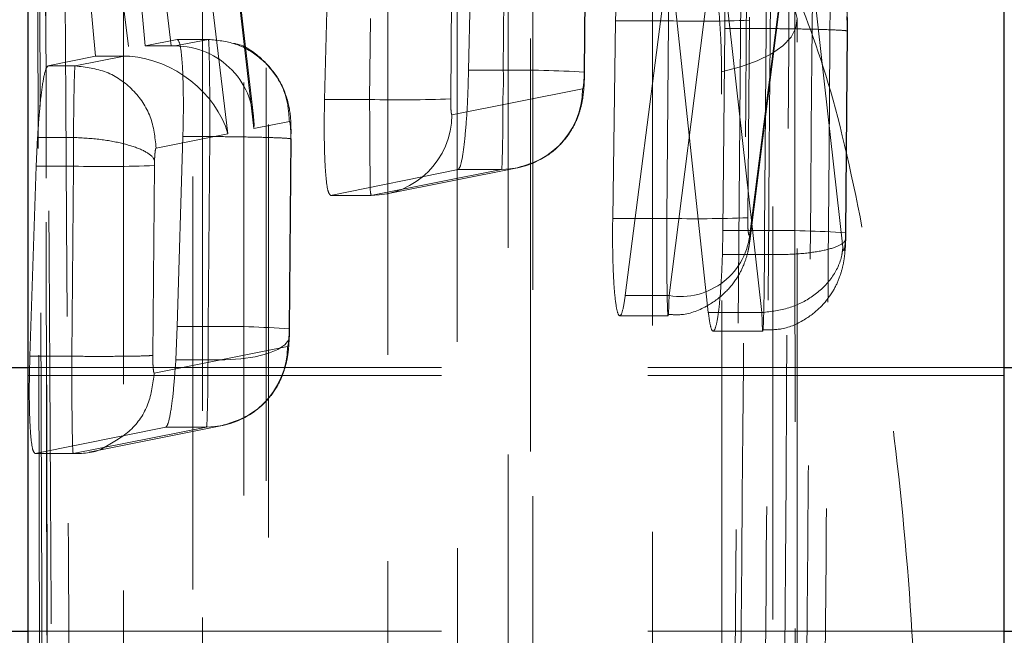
# Model space of a CAD drawing. Header units: millimetres. Extents: x 31 to 337, y 71 to 279.
# Tile 16 of 28: x 314.67 to 317.7, y 226.26 to 228.15. Entities that reach past the tile are written whole.
import ezdxf

# ---------------------------------------------------------------- set-up
doc = ezdxf.new("R2010")
doc.units = ezdxf.units.MM
doc.linetypes.add('HIDDEN', pattern=[1.905, 1.27, -0.635])

msp = doc.modelspace()

# ---------------------------------------------------------------- linework, layer by layer
at = {"color": 7, "linetype": 'Continuous', "lineweight": 25}
for p, q in [((314.6997, 223.2614), (314.6997, 237.2603)), ((317.6997, 223.2614), (317.6997, 237.2603)), ((312.2997, 227.0853), (314.6997, 227.0853)), ((317.6997, 227.0853), (317.9997, 227.0853)), ((314.5497, 226.2738), (314.6997, 226.2738)), ((317.6997, 226.2738), (317.9997, 226.2738))]:
    msp.add_line(p, q, dxfattribs=at)
at = {"color": 7, "linetype": 'HIDDEN', "lineweight": 18}
for p, q in [((315.2356, 235.8414), (315.2356, 221.8435)), ((316.9238, 232.3012), (316.8704, 225.891)), ((315.6107, 227.9092), (315.6636, 230.0632)), ((315.7674, 230.0632), (315.7493, 227.9092)), ((315.9983, 227.9111), (316.0164, 230.0644)), ((315.3136, 227.8041), (315.1053, 229.5371)), ((314.9069, 228.0426), (314.7887, 229.3334)), ((314.8562, 229.3334), (315.0114, 228.0421)), ((317.0664, 228.6713), (316.9186, 227.5029)), ((317.2039, 227.4548), (317.0664, 228.6713)), ((316.9176, 227.474), (317.0634, 228.6263)), ((315.0263, 228.4436), (315.0594, 228.074)), ((315.1393, 228.074), (315.0965, 228.4436)), ((315.3214, 228.4448), (315.3937, 227.8201)), ((315.3922, 227.8584), (315.3244, 228.4442)), ((316.6709, 228.363), (316.5349, 227.3061)), ((316.6696, 227.3061), (316.8033, 228.363)), ((316.7902, 227.2539), (316.6709, 228.363)), ((316.8295, 228.3639), (316.9549, 227.2539)), ((316.0605, 228.353), (316.0533, 227.9996)), ((316.1597, 227.9996), (316.1626, 228.353)), ((316.4117, 228.3462), (316.4087, 227.9935)), ((316.4097, 227.9938), (316.4126, 228.3466)), ((316.5052, 228.1511), (316.5065, 228.2079)), ((316.4963, 227.5435), (316.5052, 228.1511)), ((316.6674, 228.1511), (316.5052, 228.1511)), ((316.6674, 228.1511), (316.6623, 227.5435)), ((316.9113, 227.5454), (316.9164, 228.1528)), ((316.9164, 228.1528), (316.9166, 228.1629)), ((316.8413, 228.1276), (316.8352, 227.5059)), ((316.9682, 228.1276), (316.8413, 228.1276)), ((316.9629, 227.5059), (316.9682, 228.1276)), ((316.9682, 228.1276), (316.9682, 228.1276)), ((317.2172, 228.119), (317.212, 227.4991)), ((317.2129, 227.4995), (317.2182, 228.1196)), ((315.0594, 228.074), (315.158, 228.0942)), ((315.2536, 228.0942), (315.1519, 228.074)), ((315.2536, 228.0942), (315.158, 228.0942)), ((315.2537, 228.0943), (315.1584, 228.0943)), ((315.2536, 228.0942), (315.2536, 228.0942)), ((315.1393, 228.074), (315.0594, 228.074)), ((314.7606, 228.0126), (314.9069, 228.0426)), ((314.9948, 228.0426), (314.844, 228.0126)), ((314.9948, 228.0426), (314.9069, 228.0426)), ((314.8439, 228.0126), (314.7606, 228.0126)), ((314.844, 228.0126), (314.8439, 228.0126)), ((316.1597, 227.9996), (316.0533, 227.9996)), ((316.4039, 227.9419), (316.0023, 227.8619)), ((315.7493, 227.9092), (315.6107, 227.9092)), ((315.3937, 227.8201), (315.5026, 227.8418)), ((314.7245, 227.7041), (314.7286, 227.7928)), ((314.8391, 227.7928), (314.7286, 227.7928)), ((314.8391, 227.7928), (314.8391, 227.7928)), ((315.093, 227.7601), (315.3136, 227.8041)), ((315.1753, 227.7954), (315.1581, 227.2109)), ((315.258, 227.7954), (315.1753, 227.7954)), ((315.2531, 227.2109), (315.258, 227.7954)), ((315.507, 227.7874), (315.5021, 227.2035)), ((315.5031, 227.2039), (315.508, 227.7879)), ((315.0878, 227.7063), (315.0881, 227.7213)), ((314.7051, 227.1195), (314.7245, 227.7041)), ((314.8388, 227.7041), (314.7245, 227.7041)), ((314.8388, 227.7041), (314.8339, 227.1195)), ((315.0829, 227.1222), (315.0878, 227.7063)), ((316.0213, 227.6944), (315.6291, 227.6145)), ((315.7533, 227.6145), (316.1548, 227.6944)), ((315.8022, 227.6192), (316.2037, 227.6992)), ((316.1548, 227.6944), (316.0213, 227.6944)), ((315.6287, 227.6144), (315.7532, 227.6144)), ((315.7533, 227.6145), (315.6291, 227.6145)), ((316.6623, 227.5435), (316.4963, 227.5435)), ((316.8352, 227.5059), (316.8337, 227.4327)), ((316.9629, 227.5059), (316.8352, 227.5059)), ((317.212, 227.4991), (317.2117, 227.4873)), ((316.9627, 227.4327), (316.8337, 227.4327)), ((316.9628, 227.4326), (316.9627, 227.4327)), ((316.6696, 227.3061), (316.5349, 227.3061)), ((316.518, 227.2443), (316.6666, 227.2443)), ((316.9548, 227.2539), (316.7902, 227.2539)), ((316.9549, 227.2539), (316.9548, 227.2539)), ((315.1581, 227.2109), (315.1535, 227.1082)), ((315.2531, 227.2109), (315.1581, 227.2109)), ((315.5021, 227.2035), (315.5017, 227.1868)), ((316.805, 227.1972), (316.9575, 227.1972)), ((315.4969, 227.1494), (315.0873, 227.0678)), ((314.8339, 227.1195), (314.7051, 227.1195)), ((314.6997, 227.0853), (317.6997, 227.0853)), ((315.2527, 227.1082), (315.1535, 227.1082)), ((314.6997, 227.0603), (317.6997, 227.0603)), ((314.8871, 226.8251), (315.2967, 226.9067)), ((315.1226, 226.9019), (314.7212, 226.8203)), ((314.8382, 226.8203), (315.2478, 226.9019)), ((315.2478, 226.9019), (315.1226, 226.9019)), ((314.7209, 226.8203), (314.8382, 226.8203)), ((314.8382, 226.8203), (314.7212, 226.8203)), ((314.8383, 226.8203), (314.8382, 226.8203)), ((314.6997, 226.2738), (317.6997, 226.2738))]:
    msp.add_line(p, q, dxfattribs=at)
at = {"color": 7, "linetype": 'HIDDEN', "lineweight": 18, "flags": 128}
for points in [[(314.7396, 223.9482), (314.7379, 224.6791), (314.7312, 227.6028), (314.719, 233.3186)], [(314.7441, 233.2467), (314.7454, 232.5157), (314.7507, 229.592), (314.7619, 223.8697)], [(314.993, 232.1137), (314.9929, 231.3829), (314.9927, 228.4599), (314.9923, 223.025)], [(315.3622, 222.8811), (315.3623, 223.6118), (315.3625, 226.5349), (315.3629, 231.9697)], [(315.4314, 231.8167), (315.4313, 231.086), (315.4312, 228.1629), (315.4308, 222.7847)], [(315.4378, 222.7521), (315.4382, 229.0745), (315.4383, 231.7841)], [(315.2056, 222.5921), (315.2056, 223.3229), (315.2058, 226.246), (315.2061, 231.6242)], [(315.8056, 230.299), (315.8056, 229.5682), (315.8056, 226.6451), (315.8056, 221.8818)], [(316.1755, 221.7379), (316.1755, 222.4687), (316.1755, 225.3917), (316.1755, 230.155)], [(316.244, 230.0021), (316.244, 229.2713), (316.244, 226.3482), (316.2441, 221.6415)], [(316.251, 221.6089), (316.251, 227.4613), (316.2509, 229.9695)], [(316.0189, 221.4489), (316.0188, 222.1797), (316.0188, 225.1028), (316.0187, 229.8095)], [(316.6181, 228.4843), (316.6182, 227.7535), (316.6185, 224.8304), (316.6189, 220.7386)], [(316.9889, 220.5947), (316.9888, 221.3255), (316.9884, 224.2485), (316.988, 228.3404)], [(317.0564, 228.1874), (317.0633, 228.1585), (317.0592, 228.1295), (317.0443, 228.1012), (317.019, 228.0744), (316.984, 228.0497), (316.9402, 228.0278), (316.8888, 228.0093), (316.8311, 227.9948)], [(317.0564, 228.1874), (317.0565, 227.4566), (317.0569, 224.5336), (317.0574, 220.4984)], [(317.0644, 220.4657), (317.0637, 225.8481), (317.0634, 228.1548)], [(316.8322, 220.3058), (316.8321, 221.0365), (316.8317, 223.9596), (316.8311, 227.9948)], [(315.5017, 227.1868), (315.5005, 227.1701), (315.4888, 227.1543), (315.4671, 227.1399), (315.4363, 227.1277), (315.3977, 227.118), (315.3529, 227.1114), (315.3039, 227.1081), (315.2527, 227.1082)]]:
    msp.add_lwpolyline(points, dxfattribs=at)
at = {"color": 7, "linetype": 'HIDDEN', "lineweight": 18}
for centre, radius, start, end in [((316.7604, 232.6303), 4.4802, 268.8103, 271.9954), ((316.1993, 224.5067), 3.4931, 86.5632, 90.6499), ((316.1548, 227.9435), 0.249, 270.0035, 359.6446), ((315.8409, 232.251), 4.3428, 268.7912, 272.0771), ((315.7533, 227.8635), 0.249, 270.0021, 359.6428), ((314.9276, 231.773), 4.0699, 268.7491, 272.2555), ((316.7544, 231.9349), 4.3923, 268.7981, 272.047), ((316.7048, 227.5175), 0.2142, 260.5263, 356.0964), ((317.0084, 224.607), 2.8993, 85.9747, 90.8992), ((315.302, 224.6475), 2.5639, 85.5225, 91.0919), ((315.2478, 227.1509), 0.249, 270.0037, 359.6446)]:
    msp.add_arc(centre, radius, start, end, dxfattribs=at)
for centre, major_axis, ratio, start_param, end_param in [((316.6723, 228.1562), (0.0006, 0.3056), 0.016085, 1.401137, 1.587743), ((315.1165, 228.0665), (0.2516, 0.0007), 0.029638, 1.429486, 1.479882), ((315.1447, 227.8226), (0.1494, 0.2052), 0.971756, 5.318324, 6.897474), ((315.0262, 227.7989), (0.2117, -0.1576), 0.877954, 2.207896, 2.273933), ((315.0646, 227.8066), (0.227, -0.1645), 0.745722, 0.760645, 2.273757), ((314.8434, 227.7097), (0.0005, 0.3017), 0.015143, 1.291793, 1.589451), ((316.9583, 227.5007), (0.0005, 0.3024), 0.015313, 4.485655, 4.729688), ((315.2488, 227.205), (0.0005, 0.2985), 0.014352, 4.381935, 4.731922)]:
    msp.add_ellipse(centre, major_axis=major_axis, ratio=ratio, start_param=start_param, end_param=end_param, dxfattribs=at)
for points, knots in [([(314.7331, 233.2816), (314.7338, 233.1598), (314.7369, 232.5507), (314.7502, 229.9927), (314.7646, 227.3128), (314.7768, 225.1202), (314.7782, 224.8765)], [0, 0, 0, 0, 0.043478, 0.217388, 0.913028, 1, 1, 1, 1]), ([(314.763, 223.8571), (314.7608, 224.9422), (314.7545, 228.0674), (314.7494, 231.1926), (314.746, 233.2327)], [0, 0, 0, 0, 0.3472187, 1, 1, 1, 1]), ([(314.8306, 225.3365), (314.8299, 225.4583), (314.8262, 226.0673), (314.8109, 228.6529), (314.797, 231.1166), (314.7859, 233.093)], [0, 0, 0, 0, 0.047112, 0.235562, 1, 1, 1, 1]), ([(314.7206, 232.968), (314.7262, 231.1606), (314.7368, 227.7847), (314.7479, 224.4077), (314.7531, 222.8387)], [0, 0, 0, 0, 0.535379, 1, 1, 1, 1]), ([(317.0641, 232.8998), (317.0565, 231.4683), (317.0412, 228.6179), (317.0228, 225.7676), (317.0136, 224.3488)], [0, 0, 0, 0, 0.502233, 1, 1, 1, 1]), ([(316.9598, 225.3874), (316.9609, 225.5227), (316.9661, 226.1992), (316.9847, 228.6778), (316.9998, 231.0211), (317.0114, 232.8233)], [0, 0, 0, 0, 0.054586, 0.272931, 1, 1, 1, 1]), ([(317.1429, 225.3812), (317.144, 225.5165), (317.1495, 226.193), (317.1689, 228.6716), (317.1847, 231.015), (317.1968, 232.8171)], [0, 0, 0, 0, 0.054587, 0.272933, 1, 1, 1, 1]), ([(317.1434, 232.4983), (317.1349, 231.3655), (317.118, 229.0956), (317.0981, 226.8257), (317.0882, 225.6886)], [0, 0, 0, 0, 0.499048, 1, 1, 1, 1]), ([(316.8878, 225.89), (316.8878, 225.8904), (316.8968, 226.9596), (316.9159, 229.0967), (316.9316, 231.2334), (316.9396, 232.3016), (316.9396, 232.3017)], [0, 0, 0, 0, 0.000156, 0.5002798, 0.9999227, 1, 1, 1, 1]), ([(316.8311, 227.9948), (316.8304, 228.0341), (316.8289, 228.1149), (316.817, 228.2476), (316.799, 228.3711), (316.778, 228.466), (316.7636, 228.5034), (316.7574, 228.5196)], [0, 0, 0, 0, 0.2010763, 0.4131636, 0.6252522, 0.8373394, 1, 1, 1, 1]), ([(316.833, 228.3699), (316.8344, 228.354), (316.8379, 228.3159), (316.8413, 228.2321), (316.8413, 228.1626), (316.8413, 228.1276)], [0, 0, 0, 0, 0.262346, 0.628282, 1, 1, 1, 1]), ([(316.9682, 228.1276), (316.9682, 228.1276), (316.9682, 228.1555), (316.9682, 228.2088), (316.9677, 228.2893), (316.967, 228.3415), (316.9666, 228.3658), (316.9665, 228.3699), (316.9665, 228.3699)], [0, 0, 0, 0, 0.000211, 0.29616, 0.563705, 0.929856, 0.999799, 1, 1, 1, 1]), ([(317.4377, 225.6227), (317.434, 225.8231), (317.4266, 226.2242), (317.3668, 226.8741), (317.2782, 227.4674), (317.1661, 227.9738), (317.0843, 228.1778), (317.0425, 228.282)], [0, 0, 0, 0, 0.1973267, 0.3948336, 0.5898825, 0.7905001, 1, 1, 1, 1]), ([(317.2181, 228.1196), (317.2181, 228.1312), (317.2181, 228.1527), (317.2166, 228.1783), (317.2155, 228.1886), (317.2152, 228.1916)], [0, 0, 0, 0, 0.449525, 0.841338, 1, 1, 1, 1]), ([(317.2155, 228.1643), (317.2156, 228.1636), (317.2161, 228.159), (317.2167, 228.1493), (317.2172, 228.1341), (317.2172, 228.1241), (317.2172, 228.119)], [0, 0, 0, 0, 0.060013, 0.432345, 0.707599, 1, 1, 1, 1]), ([(316.9682, 228.1276), (316.9963, 228.1273), (317.0525, 228.1267), (317.1273, 228.1252), (317.1843, 228.1232), (317.2131, 228.1213), (317.2192, 228.1199), (317.2176, 228.1192), (317.2172, 228.119)], [0, 0, 0, 0, 0.203224, 0.406444, 0.609667, 0.812894, 0.949798, 1, 1, 1, 1]), ([(315.158, 228.0942), (315.1608, 228.0914), (315.1665, 228.0858), (315.1729, 228.0347), (315.1765, 227.9582), (315.1771, 227.8735), (315.1758, 227.8174), (315.1753, 227.7954)], [0, 0, 0, 0, 0.215733, 0.431477, 0.646643, 0.861561, 1, 1, 1, 1]), ([(315.258, 227.7954), (315.258, 227.7955), (315.258, 227.8164), (315.2581, 227.8713), (315.2577, 227.9371), (315.257, 228.0039), (315.2561, 228.0584), (315.2548, 228.0897), (315.2539, 228.0949), (315.2536, 228.0942), (315.2536, 228.0942)], [0, 0, 0, 0, 0.0001251, 0.1316906, 0.3464792, 0.4394138, 0.6541738, 0.8703473, 0.9998748, 1, 1, 1, 1]), ([(315.5026, 227.8418), (315.501, 227.8645), (315.4977, 227.9117), (315.4662, 227.9817), (315.4122, 228.0426), (315.3376, 228.0858), (315.2816, 228.0914), (315.2536, 228.0942)], [0, 0, 0, 0, 0.172335, 0.359397, 0.572933, 0.786466, 1, 1, 1, 1]), ([(315.5076, 227.8034), (315.5076, 227.8114), (315.5075, 227.8449), (315.502, 227.8986), (315.4721, 227.9767), (315.4158, 228.039), (315.3653, 228.0764), (315.3333, 228.0814), (315.3309, 228.0818)], [0, 0, 0, 0, 0.066162, 0.276847, 0.510468, 0.731503, 0.9806, 1, 1, 1, 1]), ([(314.7286, 227.7928), (314.7308, 227.8249), (314.7352, 227.889), (314.7442, 227.9616), (314.753, 228.0046), (314.7583, 228.0102), (314.7606, 228.0126)], [0, 0, 0, 0, 0.265583, 0.531156, 0.797033, 1, 1, 1, 1]), ([(314.8439, 228.0126), (314.8439, 228.0126), (314.8434, 228.0126), (314.8423, 227.9975), (314.8407, 227.9424), (314.8398, 227.8696), (314.8391, 227.8162), (314.8391, 227.7928), (314.8391, 227.7928)], [0, 0, 0, 0, 0.000174, 0.283878, 0.550054, 0.812233, 0.999845, 1, 1, 1, 1]), ([(314.844, 228.0126), (314.8768, 228.0087), (314.9424, 228.001), (315.025, 227.9425), (315.0824, 227.859), (315.0895, 227.7931), (315.093, 227.7601)], [0, 0, 0, 0, 0.249999, 0.5, 0.750001, 1, 1, 1, 1]), ([(316.0533, 227.9996), (316.0523, 227.9657), (316.0504, 227.8979), (316.044, 227.807), (316.036, 227.7378), (316.028, 227.7008), (316.0232, 227.6962), (316.0213, 227.6944)], [0, 0, 0, 0, 0.215106, 0.430199, 0.645709, 0.861425, 1, 1, 1, 1]), ([(316.1548, 227.6944), (316.1548, 227.6944), (316.1553, 227.6954), (316.1564, 227.7076), (316.1575, 227.7589), (316.1593, 227.8355), (316.1577, 227.92), (316.1622, 227.9767), (316.1597, 227.9995), (316.1597, 227.9996)], [0, 0, 0, 0, 0.000143, 0.215917, 0.428291, 0.63993, 0.853212, 0.999872, 1, 1, 1, 1]), ([(316.2027, 227.699), (316.2342, 227.7089), (316.286, 227.7252), (316.3407, 227.7738), (316.373, 227.8183), (316.3924, 227.8612), (316.4025, 227.8997), (316.4077, 227.9376), (316.4095, 227.9709), (316.4097, 227.9946), (316.4097, 228.0006)], [0, 0, 0, 0, 0.24096, 0.395207, 0.530208, 0.644765, 0.742255, 0.82586, 0.955669, 1, 1, 1, 1]), ([(316.4087, 227.9935), (316.4086, 227.9896), (316.4085, 227.9799), (316.4078, 227.9655), (316.4067, 227.9527), (316.4053, 227.9438), (316.4043, 227.9426), (316.4039, 227.9419)], [0, 0, 0, 0, 0.149113, 0.365633, 0.578442, 0.78859, 1, 1, 1, 1]), ([(315.6291, 227.6145), (315.6263, 227.6172), (315.6206, 227.6227), (315.6141, 227.6729), (315.6102, 227.748), (315.6092, 227.8316), (315.6103, 227.8872), (315.6107, 227.9092)], [0, 0, 0, 0, 0.215146, 0.430329, 0.644991, 0.859405, 1, 1, 1, 1]), ([(315.7493, 227.9092), (315.7493, 227.9092), (315.7493, 227.8756), (315.7494, 227.8076), (315.7499, 227.7179), (315.7515, 227.6505), (315.7507, 227.619), (315.7549, 227.6138), (315.7533, 227.6145), (315.7533, 227.6145)], [0, 0, 0, 0, 0.000127, 0.214607, 0.432903, 0.651601, 0.868274, 0.999872, 1, 1, 1, 1]), ([(316.0023, 227.8619), (316.002, 227.8621), (316.0012, 227.8625), (316.0001, 227.868), (315.999, 227.8792), (315.9984, 227.8942), (315.9983, 227.9056), (315.9983, 227.9111)], [0, 0, 0, 0, 0.1312, 0.346724, 0.566045, 0.788548, 1, 1, 1, 1]), ([(315.5026, 227.8418), (315.5029, 227.8416), (315.5038, 227.8412), (315.5051, 227.8353), (315.506, 227.8255), (315.5067, 227.8132), (315.5071, 227.8012), (315.507, 227.7911), (315.507, 227.7874)], [0, 0, 0, 0, 0.128287, 0.342842, 0.557337, 0.651042, 0.870261, 1, 1, 1, 1]), ([(314.8391, 227.7928), (314.8672, 227.7911), (314.9234, 227.7878), (314.9982, 227.7734), (315.0556, 227.7538), (315.0821, 227.7352), (315.0869, 227.7242), (315.0881, 227.7213)], [0, 0, 0, 0, 0.226545, 0.453092, 0.679627, 0.914904, 1, 1, 1, 1]), ([(315.507, 227.7874), (315.5075, 227.7876), (315.509, 227.7882), (315.5024, 227.7895), (315.4741, 227.7913), (315.4172, 227.7931), (315.3424, 227.7946), (315.2861, 227.7952), (315.258, 227.7954)], [0, 0, 0, 0, 0.059027, 0.187148, 0.390357, 0.593569, 0.796788, 1, 1, 1, 1]), ([(315.0881, 227.7213), (315.0883, 227.7253), (315.0887, 227.735), (315.0898, 227.7477), (315.0913, 227.7579), (315.0924, 227.7594), (315.093, 227.7601)], [0, 0, 0, 0, 0.187687, 0.4529, 0.718216, 1, 1, 1, 1]), ([(316.5349, 227.3061), (316.5321, 227.2881), (316.5264, 227.252), (316.5171, 227.239), (316.5085, 227.259), (316.5015, 227.3126), (316.497, 227.3928), (316.4956, 227.4745), (316.4961, 227.526), (316.4963, 227.5435)], [0, 0, 0, 0, 0.154009, 0.308012, 0.460792, 0.616659, 0.768848, 0.92145, 1, 1, 1, 1]), ([(316.6623, 227.5435), (316.6623, 227.5435), (316.6623, 227.5095), (316.6623, 227.4405), (316.6629, 227.3514), (316.6641, 227.2829), (316.6655, 227.2451), (316.6672, 227.2412), (316.6686, 227.2674), (316.6693, 227.2947), (316.6696, 227.3061), (316.6696, 227.3061)], [0, 0, 0, 0, 0.000092, 0.152791, 0.308626, 0.454373, 0.615335, 0.764773, 0.917093, 0.999915, 1, 1, 1, 1]), ([(316.9186, 227.5029), (316.9183, 227.5011), (316.9176, 227.4958), (316.9162, 227.4913), (316.9146, 227.4921), (316.9131, 227.4987), (316.912, 227.511), (316.9113, 227.527), (316.9113, 227.5392), (316.9113, 227.5454)], [0, 0, 0, 0, 0.0819154, 0.2363042, 0.3860955, 0.5443531, 0.6937415, 0.8468815, 1, 1, 1, 1]), ([(316.9575, 227.201), (316.977, 227.2008), (317.0232, 227.2003), (317.0868, 227.2295), (317.1394, 227.2717), (317.1736, 227.3174), (317.1941, 227.3609), (317.2048, 227.3998), (317.2106, 227.4389), (317.2122, 227.4678), (317.2128, 227.487), (317.2128, 227.4877)], [0, 0, 0, 0, 0.131323, 0.312322, 0.461339, 0.588768, 0.697766, 0.788461, 0.865904, 0.99527, 1, 1, 1, 1]), ([(316.9628, 227.4326), (316.9909, 227.4324), (317.0471, 227.432), (317.1218, 227.4397), (317.1787, 227.4526), (317.208, 227.4681), (317.2137, 227.4802), (317.2121, 227.486), (317.2117, 227.4873)], [0, 0, 0, 0, 0.2038334, 0.4076674, 0.6115115, 0.8153424, 0.9618214, 1, 1, 1, 1]), ([(317.2117, 227.4873), (317.2117, 227.4858), (317.2114, 227.4782), (317.2107, 227.4659), (317.2094, 227.4531), (317.2078, 227.4454), (317.2061, 227.4439), (317.2048, 227.4478), (317.2041, 227.4529), (317.2039, 227.4548)], [0, 0, 0, 0, 0.042281, 0.219858, 0.384597, 0.557926, 0.731317, 0.903295, 1, 1, 1, 1]), ([(317.2126, 227.4812), (317.2126, 227.4827), (317.2128, 227.4887), (317.2129, 227.4949), (317.2129, 227.4995)], [0, 0, 0, 0, 0.25125, 1, 1, 1, 1]), ([(316.6666, 227.2484), (316.6805, 227.2475), (316.7232, 227.2447), (316.7863, 227.271), (316.8434, 227.3134), (316.8791, 227.3589), (316.9005, 227.4015), (316.9111, 227.4358), (316.9154, 227.4583), (316.9169, 227.4689), (316.9174, 227.4728), (316.9176, 227.4739), (316.9176, 227.474), (316.9176, 227.474)], [0, 0, 0, 0, 0.110771, 0.339773, 0.524152, 0.676907, 0.796412, 0.905243, 0.966004, 0.990258, 0.999034, 0.999927, 1, 1, 1, 1]), ([(316.9549, 227.2539), (316.9829, 227.2572), (317.039, 227.2639), (317.1137, 227.3018), (317.1714, 227.3566), (317.1984, 227.4114), (317.2027, 227.4452), (317.2039, 227.4548)], [0, 0, 0, 0, 0.223171, 0.446349, 0.669524, 0.906212, 1, 1, 1, 1]), ([(316.8337, 227.4327), (316.8323, 227.3999), (316.8296, 227.3343), (316.8224, 227.2573), (316.8138, 227.2074), (316.8046, 227.1916), (316.7963, 227.2081), (316.7921, 227.2399), (316.7902, 227.2539)], [0, 0, 0, 0, 0.172803, 0.345608, 0.518528, 0.691439, 0.86418, 1, 1, 1, 1]), ([(316.9548, 227.2539), (316.9548, 227.2539), (316.9551, 227.2429), (316.9557, 227.2151), (316.9571, 227.1925), (316.9588, 227.2011), (316.9603, 227.2433), (316.9617, 227.3127), (316.9624, 227.3808), (316.9627, 227.4232), (316.9628, 227.4326)], [0, 0, 0, 0, 0.000106, 0.098771, 0.271364, 0.445213, 0.617384, 0.778909, 0.950924, 1, 1, 1, 1]), ([(315.2956, 226.9065), (315.3266, 226.9161), (315.3779, 226.9321), (315.4327, 226.9801), (315.4654, 227.0247), (315.4851, 227.0678), (315.4953, 227.1065), (315.5005, 227.1413), (315.5016, 227.1657), (315.5022, 227.1793)], [0, 0, 0, 0, 0.253891, 0.420636, 0.56619, 0.689913, 0.795432, 0.886256, 1, 1, 1, 1]), ([(315.5017, 227.1868), (315.5015, 227.183), (315.5011, 227.1736), (315.5, 227.1612), (315.4985, 227.1515), (315.4974, 227.1501), (315.4969, 227.1494)], [0, 0, 0, 0, 0.181943, 0.456657, 0.727502, 1, 1, 1, 1]), ([(315.5025, 227.179), (315.5026, 227.1811), (315.5029, 227.1893), (315.503, 227.1978), (315.5031, 227.2041)], [0, 0, 0, 0, 0.252951, 1, 1, 1, 1]), ([(314.7212, 226.8203), (314.7184, 226.8231), (314.7127, 226.8288), (314.7065, 226.88), (314.7032, 226.9564), (314.7029, 227.0412), (314.7044, 227.0974), (314.7051, 227.1195)], [0, 0, 0, 0, 0.215543, 0.431129, 0.64604, 0.860639, 1, 1, 1, 1]), ([(314.8339, 227.1195), (314.8339, 227.1195), (314.8339, 227.1119), (314.8338, 227.0709), (314.834, 226.997), (314.8348, 226.911), (314.836, 226.8505), (314.8372, 226.8229), (314.838, 226.821), (314.8383, 226.8203)], [0, 0, 0, 0, 0.000102, 0.047585, 0.259241, 0.47221, 0.688015, 0.887081, 1, 1, 1, 1]), ([(315.0829, 227.1222), (315.0768, 227.1217), (315.0647, 227.1206), (315.0062, 227.1196), (314.9266, 227.1191), (314.8648, 227.1194), (314.8339, 227.1195)], [0, 0, 0, 0, 0.250001, 0.499995, 0.750001, 1, 1, 1, 1]), ([(315.0873, 227.0678), (315.087, 227.0679), (315.0862, 227.0683), (315.085, 227.0732), (315.0838, 227.0842), (315.083, 227.0999), (315.0828, 227.1134), (315.0829, 227.1209), (315.0829, 227.1222)], [0, 0, 0, 0, 0.11063, 0.30818, 0.523184, 0.738109, 0.955195, 1, 1, 1, 1]), ([(315.1535, 227.1082), (315.1513, 227.0767), (315.1468, 227.0136), (315.1378, 226.9445), (315.1294, 226.9079), (315.1245, 226.9036), (315.1226, 226.9019)], [0, 0, 0, 0, 0.276724, 0.553436, 0.83036, 1, 1, 1, 1]), ([(315.2478, 226.9019), (315.2478, 226.9019), (315.2484, 226.903), (315.2495, 226.9152), (315.2509, 226.9674), (315.2524, 227.0359), (315.252, 227.0876), (315.2527, 227.1082), (315.2527, 227.1082)], [0, 0, 0, 0, 0.000161, 0.27677, 0.548917, 0.820972, 0.999838, 1, 1, 1, 1]), ([(315.0873, 227.0678), (315.0832, 227.0354), (315.0752, 226.9707), (315.0188, 226.887), (314.9627, 226.8557), (314.935, 226.8403)], [0, 0, 0, 0, 0.3359937, 0.6719832, 1, 1, 1, 1]), ([(314.935, 226.8403), (314.9344, 226.8399), (314.9069, 226.8215), (314.8722, 226.8209), (314.8383, 226.8203)], [0, 0, 0, 0, 0.023195, 1, 1, 1, 1])]:
    msp.add_open_spline(points, degree=3, knots=knots, dxfattribs=at)

doc.saveas('drawing.dxf')
